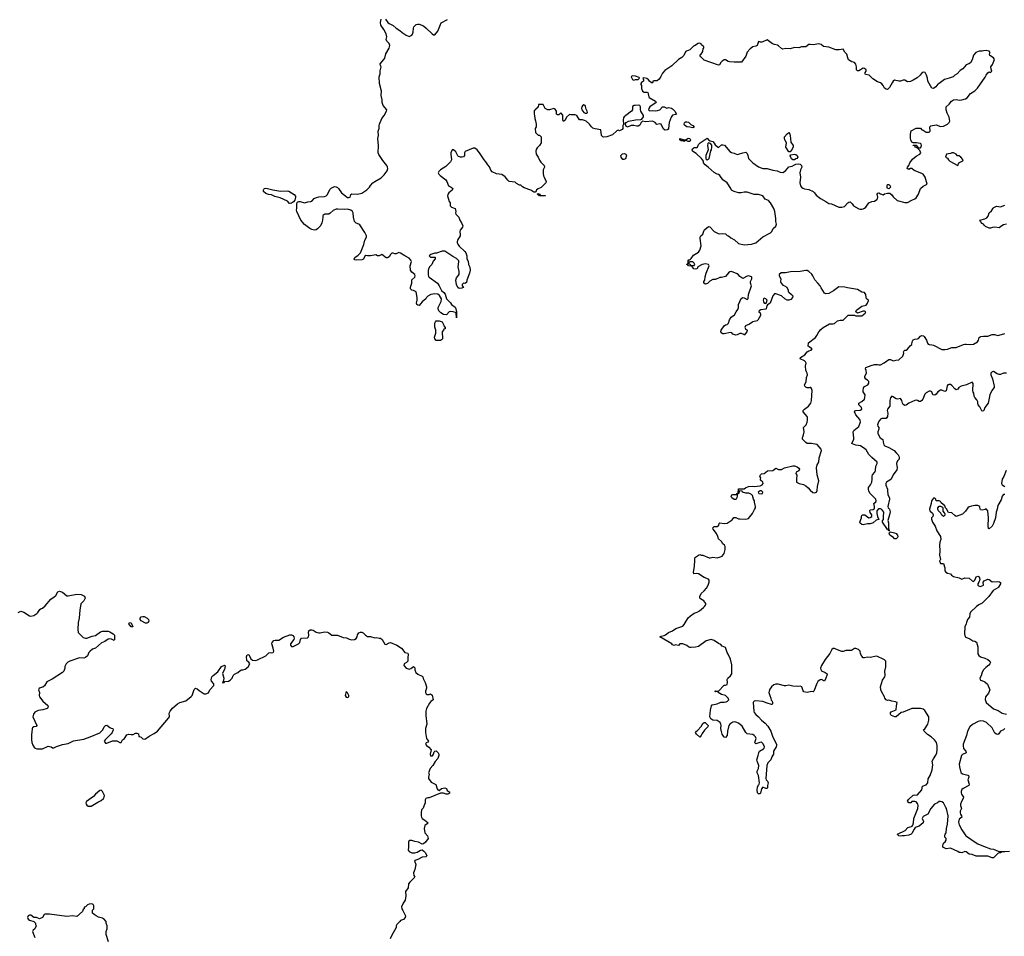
# Model space of a CAD drawing. Header units: inches. Extents: x 2396598 to 2566999, y 262085 to 451979.
# Tile 84 of 256: x 2412112 to 2425861, y 374745 to 387548. Entities that reach past the tile are written whole.
import ezdxf

# ---------------------------------------------------------------- set-up
doc = ezdxf.new("R2010")
doc.units = ezdxf.units.IN
doc.header["$MEASUREMENT"] = 0
for name, color, linetype in [('C4317', 7, 'Continuous'), ('C4318', 7, 'Continuous'), ('C4327', 7, 'Continuous'), ('C4328', 7, 'Continuous')]:
    doc.layers.add(name, color=color, linetype=linetype)

msp = doc.modelspace()

# ---------------------------------------------------------------- linework, layer by layer
at = {"layer": 'C4317', "color": 5, "elevation": 80}
for points in [[(2412091, 379269), (2412130, 379285), (2412170, 379275), (2412250, 379223), (2412270, 379218), (2412310, 379228), (2412350, 379253), (2412367, 379270), (2412393, 379310), (2412410, 379323), (2412433, 379330), (2412470, 379360), (2412545, 379455), (2412595, 379485), (2412615, 379505), (2412645, 379555), (2412670, 379568), (2412710, 379553), (2412770, 379503), (2412790, 379502), (2412910, 379522), (2412970, 379519), (2413016, 379495), (2413027, 379470), (2413010, 379429), (2412968, 379390), (2412959, 379330), (2412950, 379306), (2412942, 379190), (2412928, 379130), (2412923, 379030), (2412931, 378990), (2412948, 378968), (2412999, 378919), (2413030, 378908), (2413050, 378910), (2413124, 378936), (2413173, 378947), (2413243, 378997), (2413271, 379009), (2413350, 379006), (2413370, 379000), (2413416, 378970), (2413438, 378950), (2413435, 378890), (2413430, 378878), (2413395, 378895), (2413370, 378901), (2413350, 378896), (2413299, 378861), (2413254, 378846), (2413170, 378772), (2413130, 378757), (2413095, 378730), (2413080, 378710), (2413058, 378662), (2413030, 378639), (2413009, 378629), (2412946, 378634), (2412814, 378590), (2412786, 378574), (2412762, 378550), (2412745, 378515), (2412745, 378490), (2412731, 378450), (2412712, 378430), (2412565, 378335), (2412490, 378301), (2412458, 378242), (2412434, 378226), (2412386, 378210), (2412377, 378190), (2412391, 378150), (2412386, 378110), (2412391, 378090), (2412436, 378030), (2412505, 377970), (2412511, 377950), (2412505, 377935), (2412494, 377926), (2412434, 377910), (2412370, 377899), (2412324, 377876), (2412306, 377850), (2412296, 377810), (2412351, 377689), (2412344, 377676), (2412310, 377669), (2412290, 377659), (2412285, 377650), (2412281, 377590), (2412275, 377570), (2412275, 377495), (2412283, 377450), (2412295, 377415), (2412318, 377378), (2412330, 377371), (2412350, 377366), (2412430, 377366), (2412510, 377399), (2412530, 377398), (2412550, 377391), (2412570, 377376), (2412590, 377376), (2412625, 377395), (2412710, 377423), (2412790, 377437), (2412866, 377474), (2413010, 377499), (2413097, 377530), (2413230, 377588), (2413272, 377628), (2413290, 377671), (2413310, 377688), (2413330, 377695), (2413370, 377661), (2413390, 377651), (2413414, 377650), (2413418, 377630), (2413402, 377590), (2413390, 377573), (2413305, 377490), (2413292, 377470), (2413310, 377442), (2413330, 377445), (2413410, 377475), (2413430, 377476), (2413470, 377476), (2413510, 377452), (2413530, 377452), (2413549, 377490), (2413574, 377510), (2413610, 377561), (2413630, 377568), (2413670, 377562), (2413697, 377563), (2413730, 377582), (2413750, 377582), (2413770, 377574), (2413774, 377534), (2413786, 377534), (2413810, 377525), (2413830, 377505), (2413850, 377498), (2413870, 377503), (2413919, 377541), (2413990, 377576), (2414038, 377610), (2414192, 377790), (2414204, 377810), (2414206, 377830), (2414201, 377850), (2414205, 377870), (2414215, 377890), (2414248, 377930), (2414316, 377990), (2414350, 378013), (2414430, 378035), (2414507, 378093), (2414521, 378110), (2414550, 378191), (2414569, 378210), (2414590, 378203), (2414618, 378178), (2414690, 378134), (2414710, 378131), (2414750, 378145), (2414769, 378190), (2414824, 378250), (2414824, 378270), (2414790, 378309), (2414784, 378330), (2414797, 378370), (2414813, 378390), (2414879, 378441), (2414930, 378514), (2414971, 378531), (2414982, 378522), (2414972, 378470), (2414948, 378432), (2414945, 378415), (2414965, 378350), (2414960, 378320), (2414942, 378290), (2414950, 378285), (2414966, 378290), (2414975, 378305), (2415030, 378311), (2415050, 378321), (2415077, 378350), (2415095, 378390), (2415113, 378407), (2415158, 378430), (2415185, 378455), (2415210, 378466), (2415230, 378466), (2415262, 378478), (2415304, 378510), (2415324, 378550), (2415314, 378574), (2415289, 378589), (2415284, 378604), (2415278, 378650), (2415290, 378677), (2415310, 378681), (2415339, 378619), (2415362, 378602), (2415410, 378597), (2415434, 378606), (2415550, 378665), (2415590, 378705), (2415610, 378711), (2415630, 378705), (2415650, 378707), (2415659, 378730), (2415653, 378770), (2415634, 378830), (2415639, 378850), (2415663, 378877), (2415678, 378882), (2415730, 378883), (2415797, 378923), (2415885, 378955), (2415910, 378954), (2415926, 378946), (2415941, 378930), (2415944, 378910), (2415939, 378890), (2415895, 378830), (2415895, 378810), (2415910, 378791), (2415930, 378794), (2416004, 378830), (2416018, 378842), (2416024, 378850), (2416034, 378890), (2416048, 378910), (2416130, 378913), (2416145, 378930), (2416152, 378950), (2416146, 378994), (2416149, 379010), (2416170, 379024), (2416190, 379027), (2416210, 379021), (2416250, 378995), (2416290, 378984), (2416310, 378983), (2416370, 378999), (2416410, 378994), (2416430, 378986), (2416470, 378951), (2416550, 378953), (2416630, 378920), (2416676, 378916), (2416714, 378894), (2416750, 378884), (2416788, 378892), (2416813, 378907), (2416827, 378930), (2416830, 378954), (2416838, 378970), (2416850, 378982), (2416870, 378992), (2416890, 378992), (2416910, 378982), (2416942, 378950), (2416970, 378932), (2417010, 378932), (2417070, 378916), (2417090, 378921), (2417130, 378911), (2417151, 378911), (2417176, 378890), (2417210, 378825), (2417230, 378821), (2417270, 378846), (2417290, 378851), (2417378, 378810), (2417442, 378770), (2417490, 378711), (2417530, 378698), (2417538, 378690), (2417538, 378670), (2417531, 378649), (2417532, 378588), (2417514, 378570), (2417482, 378550), (2417474, 378530), (2417510, 378492), (2417550, 378478), (2417576, 378484), (2417610, 378514), (2417630, 378494), (2417632, 378468), (2417645, 378430), (2417670, 378406), (2417730, 378381), (2417741, 378370), (2417748, 378348), (2417776, 378290), (2417791, 378230), (2417792, 378210), (2417778, 378170), (2417781, 378150), (2417790, 378132), (2417803, 378123), (2417819, 378121), (2417830, 378122), (2417850, 378134), (2417870, 378114), (2417885, 378050), (2417854, 378026), (2417837, 378003), (2417795, 377925), (2417784, 377890), (2417782, 377830), (2417796, 377710), (2417778, 377650), (2417779, 377590), (2417791, 377510), (2417822, 377470), (2417810, 377458), (2417790, 377448), (2417778, 377430), (2417792, 377410), (2417827, 377387), (2417858, 377350), (2417843, 377290), (2417850, 377266), (2417875, 377265), (2417892, 377288), (2417900, 377320), (2417908, 377330), (2417930, 377336), (2417956, 377310), (2417963, 377290), (2417963, 377270), (2417951, 377230), (2417915, 377185), (2417881, 377130), (2417844, 377090), (2417822, 377030), (2417832, 377010), (2417819, 376970), (2417821, 376950), (2417857, 376897), (2417924, 376864), (2417943, 376803), (2417950, 376791), (2417970, 376782), (2418002, 376810), (2418050, 376821), (2418070, 376811), (2418081, 376781), (2418110, 376762), (2418118, 376750), (2418110, 376738), (2418090, 376729), (2418069, 376729), (2418030, 376746), (2417990, 376746), (2417911, 376710), (2417830, 376681), (2417810, 376679), (2417785, 376670), (2417776, 376650), (2417775, 376610), (2417757, 376563), (2417745, 376535), (2417723, 376510), (2417717, 376470), (2417718, 376430), (2417721, 376410), (2417731, 376390), (2417770, 376366), (2417814, 376330), (2417804, 376316), (2417768, 376292), (2417759, 376250), (2417771, 376190), (2417805, 376150), (2417814, 376110), (2417779, 376061), (2417750, 376039), (2417730, 376034), (2417679, 376059), (2417630, 376070), (2417590, 376084), (2417558, 376082), (2417547, 376073), (2417541, 376059), (2417542, 375990), (2417538, 375950), (2417551, 375930), (2417590, 375913), (2417630, 375911), (2417661, 375919), (2417710, 375948), (2417730, 375951), (2417756, 375936), (2417777, 375910), (2417796, 375870), (2417785, 375855), (2417730, 375849), (2417670, 375819), (2417630, 375806), (2417626, 375790), (2417636, 375776), (2417644, 375750), (2417630, 375678), (2417613, 375630), (2417616, 375596), (2417631, 375569), (2417559, 375501), (2417542, 375478), (2417536, 375424), (2417501, 375370), (2417506, 375310), (2417495, 375250), (2417465, 375210), (2417442, 375158), (2417447, 375130), (2417464, 375104), (2417501, 375030), (2417496, 375010), (2417470, 374982), (2417432, 374968), (2417422, 374950), (2417378, 374910), (2417371, 374890), (2417371, 374870), (2417302, 374750), (2417287, 374710)], [(2413353, 374670), (2413319, 374770), (2413322, 374810), (2413334, 374850), (2413334, 374890), (2413322, 374930), (2413322, 374950), (2413288, 374990), (2413270, 374999), (2413214, 375014), (2413178, 375030), (2413150, 375049), (2413129, 375070), (2413128, 375110), (2413148, 375130), (2413149, 375150), (2413148, 375170), (2413138, 375190), (2413130, 375195), (2413110, 375199), (2413084, 375196), (2413057, 375183), (2413030, 375158), (2413014, 375150), (2413012, 375130), (2413001, 375119), (2412991, 375090), (2412910, 375022), (2412849, 375029), (2412770, 375023), (2412530, 375054), (2412470, 375055), (2412452, 375048), (2412431, 375009), (2412388, 374988), (2412347, 375007), (2412310, 375008), (2412270, 375039), (2412250, 375041), (2412231, 375030), (2412223, 375010), (2412230, 374986), (2412250, 374971), (2412310, 374954), (2412334, 374930), (2412334, 374910), (2412342, 374890), (2412322, 374850), (2412302, 374830), (2412292, 374810), (2412322, 374730)]]:
    msp.add_lwpolyline(points, dxfattribs=at)
for points in [[(2413870, 379119), (2413810, 379153), (2413796, 379170), (2413796, 379190), (2413810, 379207), (2413830, 379213), (2413850, 379211), (2413891, 379191), (2413910, 379171), (2413915, 379150), (2413905, 379130), (2413890, 379121)], [(2413690, 379068), (2413670, 379069), (2413649, 379090), (2413635, 379110), (2413648, 379130), (2413670, 379122)], [(2416670, 378166), (2416659, 378110), (2416670, 378084), (2416690, 378079), (2416709, 378090), (2416709, 378110), (2416690, 378148)], [(2413250, 376788), (2413230, 376782), (2413170, 376729), (2413142, 376698), (2413047, 376630), (2413035, 376610), (2413039, 376590), (2413050, 376576), (2413070, 376564), (2413110, 376565), (2413202, 376618), (2413250, 376641), (2413284, 376670), (2413293, 376690), (2413295, 376710), (2413269, 376769)]]:
    msp.add_lwpolyline(points, close=True, dxfattribs=at)
at = {"layer": 'C4318', "color": 5, "elevation": 80}
for points in [[(2420000, 386138), (2419972, 386148), (2419929, 386149), (2419890, 386208), (2419870, 386218), (2419810, 386218), (2419790, 386226), (2419750, 386186), (2419730, 386146), (2419708, 386128), (2419698, 386150), (2419696, 386216), (2419670, 386246), (2419640, 386220), (2419620, 386220), (2419606, 386230), (2419606, 386270), (2419590, 386298), (2419570, 386308), (2419510, 386288), (2419488, 386288), (2419449, 386309), (2419422, 386362), (2419410, 386366), (2419370, 386366), (2419358, 386362), (2419353, 386327), (2419338, 386322), (2419332, 386308), (2419318, 386302), (2419313, 386287), (2419298, 386282), (2419294, 386270), (2419294, 386230), (2419302, 386210), (2419305, 386170), (2419317, 386137), (2419325, 386090), (2419322, 386050), (2419312, 386030), (2419313, 385973), (2419350, 385934), (2419370, 385934), (2419394, 385910), (2419392, 385830), (2419372, 385790), (2419340, 385760), (2419324, 385736), (2419318, 385710), (2419326, 385670), (2419350, 385630), (2419370, 385585), (2419390, 385558), (2419438, 385510), (2419441, 385490), (2419424, 385450), (2419421, 385401), (2419427, 385367), (2419438, 385350), (2419462, 385290), (2419458, 385270), (2419450, 385258), (2419395, 385205), (2419350, 385184), (2419331, 385170), (2419318, 385142), (2419310, 385138), (2419290, 385141), (2419250, 385166), (2419158, 385198), (2419133, 385213), (2419110, 385235), (2419090, 385238), (2419050, 385258), (2419030, 385278), (2418949, 385289), (2418927, 385307), (2418890, 385355), (2418845, 385385), (2418770, 385394), (2418710, 385422), (2418690, 385448), (2418674, 385494), (2418650, 385519), (2418623, 385563), (2418596, 385590), (2418533, 385690), (2418501, 385730), (2418470, 385755), (2418444, 385756), (2418390, 385729), (2418332, 385708), (2418325, 385690), (2418325, 385650), (2418310, 385635), (2418290, 385629), (2418266, 385630), (2418239, 385639), (2418229, 385649), (2418204, 385704), (2418170, 385729), (2418150, 385729), (2418134, 385690), (2418131, 385670), (2418140, 385590), (2418130, 385561), (2418064, 385496), (2417987, 385450), (2417967, 385430), (2417957, 385410), (2417964, 385390), (2417983, 385370), (2418064, 385310), (2418076, 385290), (2418098, 385230), (2418138, 385210), (2418159, 385190), (2418153, 385167), (2418103, 385130), (2418090, 385106), (2418088, 385088), (2418111, 385010), (2418121, 384990), (2418125, 384950), (2418142, 384930), (2418191, 384910), (2418201, 384870), (2418198, 384850), (2418202, 384830), (2418245, 384790), (2418256, 384750), (2418283, 384710), (2418298, 384670), (2418294, 384650), (2418265, 384610), (2418258, 384590), (2418263, 384550), (2418261, 384530), (2418226, 384470), (2418221, 384450), (2418223, 384430), (2418230, 384412), (2418250, 384386), (2418330, 384311), (2418344, 384290), (2418355, 384250), (2418358, 384210), (2418375, 384175), (2418377, 384130), (2418397, 384090), (2418401, 384050), (2418394, 384010), (2418355, 383910), (2418350, 383878), (2418330, 383862), (2418310, 383868), (2418292, 383850), (2418293, 383833), (2418311, 383809), (2418284, 383796), (2418250, 383795), (2418229, 383809), (2418210, 383848), (2418203, 383910), (2418210, 383942), (2418248, 383990), (2418248, 384030), (2418234, 384094), (2418244, 384164), (2418242, 384182), (2418212, 384212), (2418160, 384240), (2418050, 384315), (2418010, 384315), (2417932, 384288), (2417910, 384288), (2417854, 384270), (2417832, 384250), (2417850, 384232), (2417912, 384232), (2417914, 384210), (2417886, 384174), (2417865, 384130), (2417838, 384102), (2417819, 384070), (2417814, 384046), (2417816, 383990), (2417823, 383963), (2417831, 383950), (2417945, 383870), (2417970, 383832), (2418004, 383764), (2418036, 383736), (2418053, 383713), (2418071, 383651), (2418130, 383592), (2418142, 383570), (2418191, 383531), (2418201, 383510), (2418211, 383469), (2418214, 383390), (2418210, 383386), (2418206, 383450), (2418198, 383458), (2418166, 383470), (2418130, 383473), (2418110, 383469), (2418070, 383428), (2418031, 383429), (2417993, 383453), (2417963, 383483), (2417954, 383510), (2417957, 383530), (2417997, 383610), (2418001, 383650), (2417974, 383695), (2417950, 383714), (2417910, 383719), (2417854, 383710), (2417812, 383688), (2417792, 383668), (2417782, 383650), (2417730, 383608), (2417710, 383578), (2417690, 383558), (2417670, 383562), (2417658, 383570), (2417655, 383590), (2417664, 383630), (2417664, 383670), (2417650, 383746), (2417610, 383768), (2417589, 383769), (2417569, 383790), (2417569, 383811), (2417589, 383870), (2417590, 383914), (2417628, 383950), (2417635, 383970), (2417628, 383990), (2417590, 384022), (2417569, 384050), (2417565, 384110), (2417582, 384170), (2417575, 384190), (2417550, 384218), (2417489, 384249), (2417430, 384289), (2417405, 384295), (2417370, 384278), (2417350, 384278), (2417327, 384287), (2417310, 384288), (2417290, 384268), (2417270, 384235), (2417250, 384222), (2417230, 384222), (2417170, 384268), (2417130, 384248), (2417110, 384248), (2417086, 384266), (2417010, 384249), (2416970, 384249), (2416945, 384255), (2416930, 384246), (2416915, 384205), (2416890, 384194), (2416810, 384189), (2416790, 384195), (2416781, 384210), (2416790, 384225), (2416840, 384260), (2416869, 384291), (2416919, 384410), (2416934, 384470), (2416953, 384510), (2416953, 384530), (2416930, 384575), (2416861, 384681), (2416850, 384693), (2416810, 384706), (2416788, 384728), (2416773, 384790), (2416771, 384850), (2416758, 384870), (2416734, 384890), (2416690, 384903), (2416650, 384898), (2416557, 384903), (2416530, 384900), (2416490, 384884), (2416450, 384844), (2416430, 384833), (2416370, 384830), (2416357, 384823), (2416347, 384813), (2416343, 384797), (2416340, 384750), (2416332, 384710), (2416311, 384669), (2416270, 384625), (2416250, 384613), (2416230, 384610), (2416190, 384619), (2416162, 384630), (2416088, 384688), (2416040, 384750), (2415984, 384870), (2415978, 384890), (2415982, 384918), (2415980, 384970), (2415987, 384993), (2415998, 385002), (2416010, 385008), (2416030, 385009), (2416090, 384992), (2416134, 385006), (2416178, 385010), (2416190, 385013), (2416224, 385050), (2416256, 385064), (2416290, 385074), (2416370, 385078), (2416390, 385087), (2416410, 385108), (2416445, 385175), (2416463, 385197), (2416510, 385218), (2416530, 385215), (2416550, 385205), (2416566, 385190), (2416606, 385130), (2416690, 385065), (2416710, 385063), (2416726, 385070), (2416734, 385106), (2416750, 385115), (2416830, 385111), (2416890, 385124), (2416961, 385170), (2416999, 385210), (2417010, 385231), (2417042, 385270), (2417070, 385290), (2417159, 385341), (2417200, 385380), (2417244, 385436), (2417255, 385470), (2417249, 385490), (2417239, 385510), (2417181, 385581), (2417127, 385667), (2417119, 385690), (2417122, 385790), (2417114, 385890), (2417124, 385930), (2417119, 385990), (2417134, 386030), (2417133, 386070), (2417138, 386090), (2417171, 386169), (2417204, 386210), (2417234, 386270), (2417239, 386290), (2417188, 386348), (2417174, 386390), (2417174, 386430), (2417162, 386490), (2417163, 386550), (2417136, 386656), (2417134, 386750), (2417145, 386790), (2417146, 386834), (2417159, 386890), (2417149, 386910), (2417145, 386930), (2417197, 386990), (2417209, 387010), (2417224, 387070), (2417270, 387152), (2417279, 387190), (2417270, 387215), (2417239, 387250), (2417229, 387270), (2417238, 387310), (2417228, 387350), (2417196, 387410), (2417154, 387470), (2417150, 387510), (2417162, 387558)], [(2417218, 387558), (2417251, 387510), (2417270, 387494), (2417326, 387466), (2417368, 387430), (2417419, 387399), (2417452, 387370), (2417510, 387332), (2417550, 387312), (2417586, 387330), (2417596, 387344), (2417607, 387373), (2417609, 387430), (2417618, 387450), (2417650, 387482), (2417670, 387485), (2417690, 387485), (2417750, 387461), (2417790, 387431), (2417870, 387351), (2417890, 387338), (2417910, 387338), (2417949, 387390), (2417997, 387503), (2418086, 387550)], [(2420000, 386353), (2419990, 386357), (2419973, 386347), (2419963, 386330), (2419959, 386310), (2419962, 386290), (2419990, 386253), (2420000, 386249)]]:
    msp.add_lwpolyline(points, dxfattribs=at)
for points in [[(2415750, 385151), (2415850, 385156), (2415870, 385151), (2415945, 385105), (2415962, 385082), (2415964, 385070), (2415954, 385026), (2415938, 385002), (2415910, 384984), (2415890, 384980), (2415882, 384982), (2415850, 385013), (2415750, 385059), (2415677, 385077), (2415630, 385101), (2415587, 385107), (2415550, 385120), (2415517, 385150), (2415516, 385170), (2415521, 385179), (2415530, 385190), (2415550, 385195), (2415572, 385192), (2415645, 385170), (2415703, 385163)], [(2419390, 385094), (2419450, 385094), (2419454, 385090), (2419450, 385089), (2419371, 385089), (2419362, 385102), (2419350, 385102), (2419338, 385110), (2419350, 385122), (2419374, 385110), (2419378, 385098)], [(2417990, 383069), (2417930, 383069), (2417909, 383090), (2417906, 383114), (2417922, 383170), (2417922, 383210), (2417908, 383252), (2417908, 383310), (2417918, 383330), (2417930, 383342), (2417970, 383341), (2418012, 383330), (2418032, 383290), (2418034, 383270), (2418054, 383250), (2418052, 383230), (2418034, 383226), (2418032, 383210), (2418012, 383190), (2418014, 383090), (2418004, 383076)]]:
    msp.add_lwpolyline(points, close=True, dxfattribs=at)
at = {"layer": 'C4327', "color": 5, "elevation": 80}
for points in [[(2425932, 375930), (2425813, 375927), (2425811, 375910), (2425790, 375910), (2425770, 375902), (2425710, 375843), (2425690, 375841), (2425630, 375864), (2425470, 375863), (2425410, 375889), (2425370, 375893), (2425330, 375924), (2425310, 375929), (2425270, 375912), (2425250, 375914), (2425230, 375918), (2425211, 375931), (2425110, 375976), (2425050, 375969), (2425010, 375984), (2425004, 375990), (2425003, 376010), (2425013, 376047), (2425035, 376065), (2425049, 376090), (2425049, 376110), (2425032, 376130), (2425029, 376150), (2425034, 376170), (2425048, 376192), (2425053, 376250), (2425070, 376312), (2425075, 376430), (2425053, 376530), (2425043, 376543), (2425010, 376608), (2424990, 376622), (2424970, 376628), (2424950, 376628), (2424930, 376608), (2424885, 376590), (2424836, 376530), (2424791, 376450), (2424730, 376420), (2424714, 376390), (2424731, 376350), (2424727, 376330), (2424670, 376284), (2424617, 376263), (2424600, 376240), (2424570, 376179), (2424561, 376170), (2424530, 376159), (2424469, 376149), (2424433, 376147), (2424418, 376142), (2424388, 376148), (2424370, 376166), (2424370, 376172), (2424478, 376222), (2424515, 376265), (2424563, 376277), (2424576, 376284), (2424584, 376296), (2424592, 376328), (2424597, 376390), (2424652, 376530), (2424657, 376570), (2424655, 376590), (2424650, 376602), (2424630, 376624), (2424610, 376629), (2424572, 376628), (2424554, 376610), (2424530, 376609), (2424509, 376631), (2424522, 376658), (2424590, 376718), (2424610, 376722), (2424630, 376717), (2424650, 376719), (2424710, 376790), (2424719, 376841), (2424770, 376863), (2424792, 376890), (2424797, 376943), (2424828, 376990), (2424852, 377070), (2424861, 377141), (2424853, 377190), (2424870, 377226), (2424905, 377275), (2424918, 377310), (2424924, 377350), (2424924, 377410), (2424912, 377450), (2424884, 377490), (2424841, 377530), (2424790, 377562), (2424743, 377610), (2424734, 377630), (2424750, 377643), (2424770, 377671), (2424791, 377710), (2424805, 377765), (2424809, 377809), (2424750, 377898), (2424730, 377918), (2424689, 377929), (2424650, 377925), (2424590, 377929), (2424570, 377925), (2424450, 377876), (2424422, 377870), (2424350, 377813), (2424331, 377809), (2424288, 377828), (2424278, 377838), (2424273, 377850), (2424273, 377867), (2424280, 377880), (2424349, 377910), (2424354, 377966), (2424366, 378010), (2424342, 378022), (2424290, 378029), (2424250, 378044), (2424230, 378041), (2424210, 378048), (2424193, 378070), (2424189, 378090), (2424145, 378165), (2424135, 378190), (2424134, 378230), (2424159, 378321), (2424192, 378370), (2424198, 378390), (2424193, 378450), (2424209, 378511), (2424209, 378589), (2424189, 378609), (2424170, 378614), (2424090, 378654), (2424076, 378656), (2423990, 378638), (2423950, 378643), (2423910, 378634), (2423890, 378635), (2423870, 378658), (2423854, 378690), (2423848, 378728), (2423826, 378750), (2423790, 378765), (2423770, 378764), (2423725, 378735), (2423650, 378735), (2423610, 378722), (2423590, 378721), (2423510, 378757), (2423490, 378764), (2423470, 378764), (2423451, 378750), (2423423, 378697), (2423361, 378610), (2423310, 378529), (2423295, 378490), (2423297, 378470), (2423310, 378451), (2423358, 378430), (2423386, 378410), (2423385, 378390), (2423370, 378350), (2423350, 378309), (2423310, 378332), (2423290, 378326), (2423258, 378302), (2423242, 378278), (2423199, 378170), (2423190, 378161), (2423170, 378163), (2423110, 378152), (2423062, 378162), (2423052, 378172), (2423046, 378186), (2423034, 378230), (2423010, 378241), (2422970, 378236), (2422910, 378240), (2422850, 378254), (2422810, 378242), (2422790, 378242), (2422705, 378265), (2422670, 378265), (2422643, 378257), (2422611, 378230), (2422585, 378195), (2422577, 378170), (2422574, 378150), (2422585, 378110), (2422601, 378070), (2422605, 378045), (2422618, 378030), (2422625, 378010), (2422622, 377990), (2422615, 377985), (2422610, 377982), (2422550, 378001), (2422487, 378027), (2422390, 378032), (2422370, 378029), (2422360, 378020), (2422353, 378010), (2422362, 377890), (2422369, 377870), (2422390, 377843), (2422430, 377813), (2422470, 377763), (2422522, 377722), (2422560, 377680), (2422603, 377610), (2422627, 377527), (2422679, 377430), (2422682, 377410), (2422676, 377390), (2422639, 377330), (2422637, 377290), (2422630, 377274), (2422613, 377250), (2422599, 377210), (2422559, 377170), (2422546, 377130), (2422531, 376950), (2422535, 376930), (2422555, 376910), (2422565, 376890), (2422555, 376850), (2422556, 376824), (2422552, 376810), (2422530, 376808), (2422490, 376826), (2422470, 376806), (2422455, 376745), (2422445, 376735), (2422430, 376734), (2422414, 376750), (2422409, 376790), (2422417, 376830), (2422430, 376862), (2422438, 376870), (2422442, 376890), (2422427, 376990), (2422412, 377030), (2422410, 377050), (2422429, 377091), (2422434, 377130), (2422410, 377190), (2422407, 377210), (2422426, 377270), (2422432, 377308), (2422443, 377330), (2422498, 377362), (2422508, 377372), (2422512, 377390), (2422495, 377435), (2422470, 377457), (2422446, 377454), (2422390, 377435), (2422381, 377441), (2422376, 377450), (2422395, 377510), (2422387, 377530), (2422370, 377549), (2422350, 377563), (2422270, 377573), (2422251, 377591), (2422200, 377680), (2422150, 377723), (2422110, 377738), (2422090, 377741), (2422070, 377736), (2422030, 377709), (2422014, 377690), (2421994, 377610), (2421991, 377550), (2421970, 377524), (2421950, 377529), (2421922, 377570), (2421910, 377606), (2421904, 377650), (2421907, 377690), (2421904, 377710), (2421893, 377730), (2421850, 377759), (2421790, 377764), (2421763, 377783), (2421751, 377810), (2421757, 377903), (2421774, 377966), (2421784, 377976), (2421850, 377993), (2421903, 378017), (2421950, 378016), (2421978, 378022), (2421997, 378030), (2422014, 378050), (2422007, 378070), (2421970, 378110), (2421910, 378122), (2421866, 378150), (2421862, 378162), (2421850, 378166), (2421830, 378158), (2421818, 378170), (2421830, 378173), (2421870, 378171), (2421950, 378251), (2421970, 378251), (2421990, 378263), (2421997, 378290), (2421992, 378330), (2422002, 378350), (2422037, 378383), (2422054, 378410), (2422058, 378538), (2422037, 378617), (2422006, 378686), (2421989, 378710), (2421970, 378778), (2421920, 378800), (2421902, 378822), (2421870, 378835), (2421810, 378876), (2421770, 378889), (2421750, 378887), (2421699, 378870), (2421590, 378793), (2421550, 378783), (2421490, 378777), (2421470, 378779), (2421450, 378787), (2421430, 378806), (2421370, 378829), (2421350, 378832), (2421331, 378829), (2421311, 378809), (2421270, 378815), (2421250, 378806), (2421230, 378815), (2421219, 378830), (2421049, 378930), (2421070, 378939), (2421110, 378945), (2421130, 378956), (2421170, 378987), (2421230, 379010), (2421274, 379046), (2421370, 379078), (2421390, 379102), (2421448, 379192), (2421478, 379222), (2421530, 379260), (2421570, 379272), (2421605, 379290), (2421659, 379340), (2421675, 379350), (2421689, 379370), (2421695, 379385), (2421694, 379394), (2421664, 379430), (2421619, 379459), (2421609, 379470), (2421609, 379490), (2421628, 379532), (2421670, 379571), (2421703, 379610), (2421727, 379650), (2421739, 379690), (2421739, 379719), (2421732, 379732), (2421670, 379755), (2421590, 379810), (2421566, 379814), (2421526, 379810), (2421519, 379830), (2421537, 379910), (2421539, 380000)], [(2424964, 380000), (2424954, 379990), (2424970, 379954), (2425010, 379952), (2425031, 379890), (2425031, 379850), (2425046, 379830), (2425070, 379817), (2425108, 379808), (2425123, 379790), (2425150, 379771), (2425229, 379751), (2425270, 379735), (2425310, 379751), (2425370, 379748), (2425410, 379711), (2425430, 379703), (2425450, 379718), (2425470, 379766), (2425490, 379774), (2425502, 379770), (2425514, 379754), (2425519, 379730), (2425505, 379690), (2425491, 379670), (2425492, 379652), (2425502, 379642), (2425530, 379631), (2425569, 379650), (2425568, 379690), (2425582, 379710), (2425630, 379735), (2425650, 379731), (2425690, 379695), (2425770, 379702), (2425795, 379695), (2425806, 379685), (2425808, 379670), (2425778, 379622), (2425770, 379613), (2425705, 379575), (2425643, 379490), (2425586, 379430), (2425550, 379400), (2425505, 379375), (2425471, 379350), (2425390, 379272), (2425381, 379250), (2425375, 379205), (2425346, 379170), (2425331, 379130), (2425330, 379108), (2425311, 379070), (2425305, 378970), (2425316, 378930), (2425323, 378923), (2425380, 378900), (2425421, 378870), (2425450, 378866), (2425472, 378852), (2425490, 378790), (2425492, 378690), (2425506, 378666), (2425530, 378649), (2425590, 378630), (2425633, 378610), (2425659, 378590), (2425668, 378570), (2425661, 378550), (2425647, 378533), (2425601, 378499), (2425570, 378469), (2425550, 378435), (2425536, 378384), (2425521, 378350), (2425522, 378330), (2425530, 378322), (2425570, 378311), (2425590, 378301), (2425628, 378268), (2425659, 378190), (2425640, 378140), (2425599, 378090), (2425595, 378055), (2425607, 378010), (2425710, 377924), (2425777, 377897), (2425830, 377862), (2425890, 377848)], [(2425870, 377650), (2425850, 377629), (2425810, 377609), (2425785, 377575), (2425770, 377565), (2425750, 377569), (2425730, 377581), (2425690, 377655), (2425611, 377731), (2425570, 377750), (2425530, 377753), (2425496, 377744), (2425417, 377703), (2425379, 377670), (2425347, 377610), (2425331, 377550), (2425288, 377430), (2425287, 377407), (2425293, 377370), (2425322, 377330), (2425330, 377310), (2425276, 377284), (2425263, 377270), (2425230, 377150), (2425234, 377110), (2425252, 377032), (2425276, 377016), (2425350, 376996), (2425359, 376990), (2425364, 376970), (2425353, 376930), (2425368, 376870), (2425366, 376850), (2425287, 376810), (2425270, 376795), (2425260, 376770), (2425257, 376750), (2425261, 376730), (2425290, 376690), (2425287, 376670), (2425263, 376630), (2425249, 376590), (2425251, 376570), (2425264, 376530), (2425245, 376495), (2425245, 376470), (2425250, 376451), (2425264, 376430), (2425266, 376410), (2425230, 376381), (2425221, 376341), (2425230, 376304), (2425270, 376230), (2425322, 376150), (2425337, 376137), (2425377, 376117), (2425411, 376090), (2425490, 376039), (2425570, 376002), (2425669, 375969), (2425710, 375961), (2425775, 375935), (2425810, 375930), (2425869, 375930)]]:
    msp.add_lwpolyline(points, dxfattribs=at)
msp.add_lwpolyline([(2421610, 377529), (2421561, 377570), (2421547, 377590), (2421561, 377610), (2421578, 377622), (2421626, 377674), (2421650, 377719), (2421670, 377733), (2421682, 377730), (2421725, 377690), (2421719, 377670), (2421674, 377626), (2421643, 377577), (2421630, 377549)], close=True, dxfattribs=at)
at = {"layer": 'C4328', "color": 5}
for points, elevation in [([(2421539, 380000), (2421539, 380030), (2421550, 380043), (2421590, 380071), (2421610, 380079), (2421630, 380071), (2421650, 380071), (2421742, 380030), (2421755, 380030), (2421790, 380041), (2421850, 380033), (2421896, 380044), (2421923, 380057), (2421949, 380090), (2421963, 380150), (2421961, 380190), (2421954, 380210), (2421929, 380229), (2421910, 380262), (2421870, 380298), (2421861, 380330), (2421843, 380370), (2421795, 380430), (2421789, 380451), (2421810, 380471), (2421850, 380471), (2421870, 380485), (2421875, 380490), (2421878, 380510), (2421890, 380522), (2421950, 380511), (2421990, 380514), (2422059, 380561), (2422085, 380595), (2422110, 380595), (2422150, 380578), (2422170, 380576), (2422250, 380574), (2422290, 380583), (2422346, 380650), (2422375, 380705), (2422387, 380730), (2422389, 380750), (2422372, 380810), (2422373, 380830), (2422361, 380850), (2422343, 380903), (2422330, 380918), (2422294, 380934), (2422250, 380935), (2422206, 380950), (2422202, 380962), (2422170, 380966), (2422158, 380962), (2422152, 380930), (2422134, 380926), (2422126, 380870), (2422118, 380850), (2422110, 380846), (2422087, 380847), (2422055, 380870), (2422049, 380890), (2422058, 380910), (2422070, 380916), (2422122, 380918), (2422130, 380932), (2422146, 380934), (2422150, 380994), (2422230, 380994), (2422246, 381010), (2422290, 381027), (2422350, 381032), (2422370, 381026), (2422450, 381036), (2422478, 381050), (2422495, 381070), (2422489, 381090), (2422458, 381118), (2422455, 381130), (2422459, 381150), (2422449, 381170), (2422455, 381190), (2422470, 381205), (2422510, 381211), (2422554, 381246), (2422627, 381253), (2422670, 381283), (2422710, 381265), (2422750, 381264), (2422790, 381291), (2422910, 381318), (2422930, 381318), (2422970, 381301), (2422990, 381285), (2422999, 381270), (2422993, 381247), (2422953, 381227), (2422952, 381210), (2422965, 381185), (2422959, 381130), (2422961, 381090), (2422996, 381070), (2423055, 381055), (2423090, 381039), (2423124, 381010), (2423150, 380975), (2423186, 380946), (2423210, 380940), (2423237, 380950), (2423246, 380970), (2423253, 381030), (2423272, 381108), (2423246, 381190), (2423239, 381290), (2423250, 381330), (2423269, 381370), (2423275, 381430), (2423309, 381530), (2423304, 381550), (2423250, 381615), (2423190, 381622), (2423169, 381629), (2423110, 381629), (2423090, 381641), (2423044, 381690), (2423042, 381710), (2423058, 381750), (2423065, 381790), (2423056, 381850), (2423094, 381890), (2423110, 381925), (2423115, 381955), (2423113, 381990), (2423107, 382007), (2423053, 382070), (2423053, 382090), (2423073, 382110), (2423129, 382150), (2423159, 382190), (2423169, 382230), (2423176, 382370), (2423170, 382398), (2423158, 382410), (2423150, 382413), (2423134, 382406), (2423110, 382407), (2423090, 382416), (2423076, 382430), (2423073, 382450), (2423092, 382490), (2423099, 382550), (2423112, 382590), (2423109, 382610), (2423097, 382630), (2423091, 382651), (2423087, 382710), (2423094, 382750), (2423085, 382770), (2423070, 382782), (2423009, 382810), (2423017, 382830), (2423075, 382865), (2423110, 382911), (2423130, 382923), (2423162, 382930), (2423175, 382945), (2423177, 382950), (2423170, 382957), (2423137, 382977), (2423123, 382990), (2423125, 383035), (2423226, 383110), (2423245, 383135), (2423270, 383190), (2423298, 383222), (2423330, 383248), (2423422, 383298), (2423470, 383299), (2423490, 383307), (2423530, 383344), (2423571, 383351), (2423610, 383351), (2423681, 383419), (2423743, 383423), (2423770, 383421), (2423790, 383411), (2423870, 383411), (2423918, 383450), (2423926, 383470), (2423910, 383478), (2423890, 383479), (2423810, 383448), (2423786, 383470), (2423795, 383490), (2423870, 383547), (2423930, 383559), (2423953, 383590), (2423966, 383626), (2423966, 383630), (2423938, 383650), (2423930, 383666), (2423929, 383710), (2423910, 383739), (2423870, 383741), (2423810, 383781), (2423670, 383804), (2423634, 383814), (2423550, 383816), (2423530, 383805), (2423478, 383762), (2423410, 383725), (2423370, 383718), (2423350, 383727), (2423302, 383802), (2423289, 383830), (2423259, 383870), (2423214, 383914), (2423189, 383970), (2423173, 383993), (2423130, 384033), (2423110, 384043), (2423090, 384044), (2423010, 384029), (2422875, 384025), (2422806, 384014), (2422747, 384013), (2422718, 383990), (2422718, 383970), (2422742, 383930), (2422738, 383890), (2422743, 383870), (2422770, 383838), (2422790, 383832), (2422825, 383810), (2422845, 383770), (2422845, 383750), (2422850, 383742), (2422891, 383710), (2422906, 383690), (2422905, 383670), (2422879, 383641), (2422851, 383629), (2422830, 383633), (2422795, 383650), (2422749, 383689), (2422670, 383719), (2422650, 383717), (2422630, 383689), (2422593, 383587), (2422555, 383565), (2422547, 383553), (2422538, 383510), (2422530, 383505), (2422463, 383497), (2422438, 383482), (2422434, 383470), (2422452, 383452), (2422456, 383436), (2422455, 383415), (2422421, 383350), (2422410, 383342), (2422350, 383326), (2422305, 383295), (2422248, 383270), (2422236, 383250), (2422249, 383229), (2422271, 383210), (2422268, 383190), (2422230, 383142), (2422222, 383150), (2422190, 383165), (2422170, 383167), (2422130, 383145), (2422110, 383141), (2422070, 383158), (2422054, 383174), (2422038, 383178), (2421950, 383161), (2421930, 383161), (2421915, 383170), (2421905, 383190), (2421909, 383210), (2421949, 383271), (2421970, 383286), (2421990, 383293), (2422009, 383310), (2422025, 383355), (2422048, 383392), (2422092, 383428), (2422117, 383470), (2422141, 383499), (2422150, 383530), (2422151, 383569), (2422188, 383652), (2422210, 383667), (2422230, 383664), (2422270, 383642), (2422284, 383656), (2422288, 383712), (2422329, 383830), (2422319, 383870), (2422319, 383890), (2422324, 383910), (2422337, 383930), (2422336, 383950), (2422330, 383957), (2422290, 383969), (2422270, 383965), (2422210, 383935), (2422170, 383959), (2422150, 383984), (2422130, 383999), (2422050, 384029), (2422030, 384025), (2422009, 384011), (2421970, 383959), (2421910, 383945), (2421890, 383945), (2421830, 383921), (2421790, 383918), (2421750, 383898), (2421718, 383862), (2421690, 383856), (2421667, 383867), (2421667, 383890), (2421681, 383910), (2421685, 383955), (2421697, 384010), (2421742, 384110), (2421730, 384128), (2421690, 384137), (2421642, 384130), (2421583, 384097), (2421571, 384069), (2421550, 384062), (2421528, 384070), (2421506, 384090), (2421502, 384102), (2421487, 384107), (2421450, 384108), (2421442, 384122), (2421428, 384128), (2421430, 384134), (2421442, 384138), (2421447, 384153), (2421446, 384190), (2421450, 384194), (2421470, 384194), (2421490, 384211), (2421522, 384258), (2421590, 384301), (2421610, 384328), (2421627, 384390), (2421616, 384490), (2421616, 384510), (2421623, 384530), (2421650, 384553), (2421672, 384608), (2421680, 384620), (2421730, 384659), (2421750, 384657), (2421810, 384591), (2421864, 384564), (2421890, 384556), (2421930, 384563), (2421970, 384556), (2421990, 384536), (2422010, 384530), (2422042, 384502), (2422094, 384474), (2422150, 384421), (2422230, 384405), (2422330, 384412), (2422390, 384432), (2422490, 384516), (2422594, 384570), (2422613, 384590), (2422633, 384630), (2422670, 384666), (2422678, 384690), (2422669, 384730), (2422672, 384770), (2422658, 384870), (2422645, 384910), (2422598, 384990), (2422570, 385021), (2422523, 385043), (2422488, 385088), (2422430, 385107), (2422370, 385107), (2422270, 385139), (2422230, 385141), (2422188, 385132), (2422150, 385130), (2422089, 385150), (2422050, 385169), (2422043, 385190), (2421989, 385269), (2421932, 385312), (2421890, 385374), (2421870, 385386), (2421850, 385389), (2421810, 385412), (2421724, 385490), (2421682, 385522), (2421663, 385550), (2421659, 385570), (2421635, 385610), (2421557, 385677), (2421509, 385710), (2421502, 385730), (2421510, 385746), (2421530, 385761), (2421570, 385761), (2421579, 385770), (2421593, 385807), (2421612, 385828), (2421710, 385894), (2421732, 385872), (2421756, 385856), (2421790, 385846), (2421810, 385825), (2421822, 385802), (2421850, 385775), (2421870, 385762), (2421910, 385799), (2421930, 385800), (2421954, 385794), (2422030, 385705), (2422051, 385691), (2422090, 385684), (2422130, 385667), (2422150, 385669), (2422210, 385690), (2422250, 385699), (2422270, 385678), (2422282, 385650), (2422291, 385610), (2422349, 385549), (2422430, 385495), (2422490, 385470), (2422550, 385468), (2422630, 385446), (2422690, 385437), (2422730, 385419), (2422770, 385414), (2422805, 385435), (2422850, 385491), (2422897, 385503), (2422930, 385522), (2422950, 385528), (2422990, 385533), (2423010, 385531), (2423030, 385510), (2423036, 385490), (2423016, 385450), (2423007, 385410), (2423013, 385350), (2423008, 385270), (2423015, 385230), (2423031, 385210), (2423050, 385194), (2423070, 385185), (2423130, 385177), (2423190, 385150), (2423210, 385130), (2423235, 385095), (2423296, 385050), (2423371, 385010), (2423410, 384983), (2423450, 384977), (2423550, 384928), (2423590, 384930), (2423630, 384941), (2423677, 384990), (2423690, 384999), (2423710, 385002), (2423738, 384978), (2423755, 384950), (2423830, 384907), (2423850, 384901), (2423870, 384901), (2423890, 384907), (2423910, 384915), (2423929, 384930), (2423970, 384990), (2424010, 385008), (2424050, 385014), (2424082, 385038), (2424092, 385048), (2424095, 385070), (2424087, 385113), (2424094, 385126), (2424110, 385131), (2424134, 385114), (2424170, 385104), (2424190, 385116), (2424230, 385126), (2424263, 385123), (2424290, 385103), (2424310, 385076), (2424365, 385025), (2424470, 384997), (2424510, 384994), (2424572, 385028), (2424610, 385044), (2424630, 385059), (2424661, 385110), (2424690, 385190), (2424730, 385224), (2424786, 385250), (2424754, 385350), (2424729, 385390), (2424710, 385401), (2424603, 385443), (2424570, 385468), (2424550, 385468), (2424530, 385458), (2424506, 385470), (2424508, 385490), (2424530, 385512), (2424541, 385550), (2424580, 385600), (2424630, 385643), (2424682, 385670), (2424694, 385690), (2424682, 385722), (2424670, 385729), (2424662, 385742), (2424648, 385750), (2424642, 385762), (2424630, 385762), (2424618, 385770), (2424618, 385778), (2424608, 385788), (2424590, 385789), (2424590, 385794), (2424630, 385794), (2424658, 385758), (2424690, 385758), (2424697, 385763), (2424705, 385790), (2424701, 385810), (2424690, 385817), (2424633, 385827), (2424590, 385826), (2424570, 385838), (2424554, 385870), (2424549, 385891), (2424549, 385950), (2424562, 385998), (2424630, 386031), (2424689, 386031), (2424711, 386011), (2424730, 386005), (2424770, 385978), (2424810, 385978), (2424828, 385990), (2424822, 386050), (2424835, 386065), (2424910, 386079), (2424970, 386057), (2425010, 386059), (2425068, 386090), (2425090, 386112), (2425099, 386130), (2425098, 386158), (2425089, 386189), (2425063, 386243), (2425049, 386291), (2425047, 386330), (2425090, 386370), (2425123, 386410), (2425150, 386428), (2425190, 386433), (2425234, 386426), (2425270, 386427), (2425318, 386442), (2425344, 386456), (2425390, 386519), (2425450, 386554), (2425486, 386594), (2425596, 386744), (2425608, 386772), (2425630, 386806), (2425650, 386818), (2425670, 386812), (2425688, 386830), (2425676, 386856), (2425675, 386890), (2425697, 386923), (2425724, 386990), (2425710, 387015), (2425658, 387050), (2425655, 387070), (2425662, 387090), (2425648, 387110), (2425610, 387119), (2425570, 387115), (2425550, 387109), (2425510, 387109), (2425465, 387090), (2425430, 387054), (2425411, 386989), (2425390, 386946), (2425365, 386930), (2425330, 386918), (2425280, 386860), (2425243, 386837), (2425201, 386790), (2425170, 386772), (2425145, 386750), (2425090, 386730), (2425025, 386715), (2424950, 386659), (2424932, 386650), (2424903, 386610), (2424870, 386585), (2424849, 386590), (2424793, 386690), (2424789, 386730), (2424775, 386775), (2424754, 386810), (2424730, 386817), (2424712, 386810), (2424687, 386773), (2424644, 386736), (2424590, 386703), (2424550, 386686), (2424510, 386682), (2424470, 386704), (2424450, 386704), (2424410, 386689), (2424390, 386689), (2424330, 386704), (2424310, 386689), (2424293, 386667), (2424257, 386603), (2424230, 386575), (2424210, 386579), (2424189, 386590), (2424169, 386630), (2424150, 386653), (2424130, 386666), (2424090, 386682), (2424023, 386723), (2423972, 386772), (2423924, 386784), (2423919, 386790), (2423919, 386810), (2423933, 386830), (2423930, 386846), (2423910, 386865), (2423890, 386869), (2423830, 386833), (2423810, 386834), (2423797, 386850), (2423799, 386890), (2423790, 386929), (2423770, 386949), (2423730, 386959), (2423687, 386987), (2423674, 387015), (2423664, 387065), (2423636, 387096), (2423610, 387138), (2423554, 387126), (2423510, 387126), (2423410, 387166), (2423336, 387176), (2423303, 387203), (2423270, 387212), (2423190, 387199), (2423150, 387204), (2423130, 387201), (2423090, 387170), (2423030, 387169), (2422990, 387155), (2422930, 387159), (2422870, 387141), (2422810, 387144), (2422770, 387137), (2422750, 387144), (2422710, 387181), (2422692, 387192), (2422650, 387200), (2422624, 387210), (2422550, 387269), (2422490, 387239), (2422476, 387236), (2422456, 387236), (2422430, 387246), (2422412, 387190), (2422390, 387179), (2422350, 387169), (2422310, 387141), (2422270, 387094), (2422250, 387039), (2422190, 386954), (2422090, 386953), (2422022, 386962), (2422006, 386966), (2421969, 386989), (2421950, 386986), (2421923, 386970), (2421903, 386950), (2421884, 386916), (2421870, 386914), (2421670, 386981), (2421624, 387030), (2421608, 387052), (2421618, 387062), (2421630, 387065), (2421650, 387102), (2421656, 387144), (2421666, 387150), (2421666, 387170), (2421635, 387195), (2421628, 387210), (2421610, 387222), (2421584, 387216), (2421536, 387184), (2421521, 387179), (2421471, 387129), (2421421, 387110), (2421410, 387099), (2421385, 387050), (2421359, 387021), (2421311, 386990), (2421217, 386903), (2421122, 386838), (2421090, 386802), (2421067, 386753), (2421041, 386719), (2421020, 386700), (2421010, 386695), (2420965, 386695), (2420954, 386690), (2420954, 386670), (2420950, 386666), (2420933, 386667), (2420908, 386690), (2420895, 386710), (2420870, 386729), (2420826, 386734), (2420814, 386730), (2420822, 386710), (2420822, 386690), (2420794, 386670), (2420784, 386656), (2420784, 386644), (2420793, 386627), (2420794, 386586), (2420808, 386548), (2420830, 386538), (2420870, 386538), (2420882, 386530), (2420890, 386514), (2420898, 386470), (2420903, 386463), (2420990, 386412), (2421002, 386390), (2420910, 386329), (2420897, 386310), (2420891, 386290), (2420901, 386280), (2420910, 386277), (2420950, 386281), (2420990, 386277), (2421020, 386280), (2421049, 386291), (2421090, 386332), (2421110, 386332), (2421150, 386312), (2421170, 386322), (2421214, 386314), (2421230, 386305), (2421261, 386270), (2421282, 386230), (2421270, 386222), (2421250, 386221), (2421230, 386213), (2421210, 386189), (2421183, 386110), (2421173, 386030), (2421164, 386016), (2421152, 386008), (2421125, 386005), (2421101, 386021), (2421070, 386089), (2421050, 386093), (2421010, 386086), (2420984, 386110), (2420950, 386129), (2420850, 386121), (2420810, 386129), (2420791, 386110), (2420770, 386075), (2420750, 386061), (2420730, 386059), (2420690, 386069), (2420651, 386069), (2420630, 386059), (2420589, 386049), (2420566, 386090), (2420582, 386110), (2420614, 386130), (2420710, 386148), (2420785, 386155), (2420799, 386161), (2420821, 386190), (2420824, 386210), (2420785, 386270), (2420779, 386290), (2420779, 386330), (2420770, 386348), (2420750, 386353), (2420708, 386352), (2420691, 386349), (2420670, 386338), (2420668, 386290), (2420656, 386270), (2420574, 386210), (2420551, 386190), (2420543, 386177), (2420537, 386150), (2420545, 386090), (2420532, 386070), (2420532, 386030), (2420525, 386015), (2420490, 385998), (2420470, 386004), (2420450, 385994), (2420390, 385938), (2420310, 385913), (2420268, 385908), (2420253, 385913), (2420238, 385930), (2420226, 386010), (2420150, 386023), (2420114, 386035), (2420097, 386050), (2420069, 386089), (2420022, 386130), (2420000, 386138)], 80), ([(2420000, 386249), (2420010, 386244), (2420030, 386245), (2420039, 386250), (2420036, 386270), (2420020, 386300), (2420015, 386335), (2420009, 386350), (2420000, 386353)], 80), ([(2425890, 384691), (2425850, 384681), (2425827, 384670), (2425790, 384641), (2425730, 384652), (2425694, 384646), (2425670, 384636), (2425650, 384637), (2425600, 384660), (2425578, 384678), (2425572, 384692), (2425550, 384702), (2425529, 384730), (2425518, 384750), (2425590, 384765), (2425618, 384782), (2425634, 384806), (2425650, 384851), (2425681, 384879), (2425704, 384916), (2425714, 384926), (2425750, 384944), (2425810, 384933), (2425870, 384959)], 60), ([(2425890, 382612), (2425850, 382612), (2425810, 382594), (2425790, 382592), (2425762, 382602), (2425710, 382635), (2425690, 382629), (2425675, 382610), (2425674, 382590), (2425694, 382534), (2425721, 382430), (2425719, 382410), (2425687, 382370), (2425659, 382310), (2425636, 382190), (2425587, 382133), (2425576, 382090), (2425570, 382084), (2425550, 382081), (2425546, 382086), (2425520, 382140), (2425498, 382170), (2425489, 382190), (2425489, 382210), (2425477, 382237), (2425449, 382270), (2425438, 382290), (2425435, 382330), (2425425, 382345), (2425421, 382370), (2425426, 382466), (2425410, 382485), (2425333, 382447), (2425259, 382430), (2425228, 382410), (2425210, 382389), (2425190, 382377), (2425172, 382392), (2425130, 382441), (2425110, 382453), (2425086, 382454), (2425073, 382447), (2425065, 382435), (2425050, 382364), (2425030, 382353), (2424990, 382375), (2424970, 382375), (2424931, 382350), (2424910, 382319), (2424890, 382303), (2424864, 382310), (2424849, 382350), (2424830, 382358), (2424810, 382358), (2424770, 382336), (2424750, 382316), (2424724, 382250), (2424710, 382227), (2424690, 382215), (2424670, 382217), (2424650, 382230), (2424633, 382233), (2424610, 382230), (2424527, 382193), (2424490, 382162), (2424470, 382161), (2424450, 382173), (2424441, 382190), (2424430, 382230), (2424410, 382257), (2424370, 382250), (2424350, 382252), (2424326, 382266), (2424310, 382281), (2424290, 382289), (2424274, 382266), (2424261, 382230), (2424264, 382150), (2424231, 382110), (2424225, 382090), (2424234, 382050), (2424230, 382004), (2424210, 381979), (2424150, 381978), (2424130, 381967), (2424104, 381930), (2424092, 381890), (2424096, 381870), (2424108, 381850), (2424111, 381830), (2424094, 381790), (2424096, 381770), (2424127, 381710), (2424163, 381683), (2424168, 381648), (2424181, 381610), (2424195, 381595), (2424250, 381575), (2424323, 381530), (2424350, 381496), (2424381, 381470), (2424390, 381452), (2424393, 381433), (2424391, 381410), (2424370, 381387), (2424358, 381362), (2424356, 381350), (2424365, 381290), (2424358, 381262), (2424308, 381190), (2424279, 381130), (2424264, 381116), (2424218, 381090), (2424205, 381070), (2424206, 381046), (2424229, 380990), (2424232, 380970), (2424233, 380913), (2424256, 380870), (2424258, 380850), (2424235, 380750), (2424240, 380730), (2424256, 380710), (2424265, 380675), (2424257, 380630), (2424235, 380555), (2424242, 380522), (2424244, 380444), (2424250, 380434), (2424253, 380407), (2424246, 380414), (2424246, 380426), (2424230, 380428), (2424159, 380530), (2424162, 380550), (2424173, 380567), (2424172, 380610), (2424177, 380670), (2424167, 380690), (2424150, 380707), (2424130, 380715), (2424106, 380714), (2424081, 380690), (2424082, 380650), (2424091, 380611), (2424111, 380569), (2424070, 380557), (2424030, 380521), (2423990, 380506), (2423950, 380507), (2423890, 380493), (2423870, 380496), (2423850, 380515), (2423843, 380530), (2423866, 380590), (2423867, 380613), (2423878, 380630), (2423914, 380634), (2423970, 380591), (2423990, 380595), (2424009, 380610), (2424009, 380630), (2423986, 380666), (2423982, 380690), (2423990, 380702), (2424030, 380706), (2424043, 380717), (2424049, 380730), (2424049, 380750), (2424041, 380790), (2424067, 380813), (2424073, 380830), (2424067, 380850), (2424059, 380859), (2423987, 380930), (2423970, 380964), (2423963, 380990), (2423966, 381014), (2423991, 381049), (2424010, 381090), (2424018, 381130), (2424016, 381170), (2424022, 381190), (2424052, 381228), (2424063, 381250), (2424066, 381310), (2424084, 381350), (2424084, 381370), (2424010, 381434), (2423970, 381475), (2423930, 381540), (2423915, 381555), (2423854, 381594), (2423787, 381607), (2423742, 381622), (2423734, 381630), (2423758, 381690), (2423760, 381710), (2423749, 381790), (2423761, 381810), (2423781, 381830), (2423830, 381864), (2423851, 381930), (2423850, 381950), (2423843, 381963), (2423789, 382030), (2423769, 382070), (2423775, 382085), (2423786, 382090), (2423850, 382096), (2423873, 382110), (2423869, 382130), (2423829, 382170), (2423828, 382190), (2423870, 382215), (2423907, 382250), (2423914, 382270), (2423919, 382310), (2423891, 382351), (2423890, 382370), (2423896, 382404), (2423910, 382427), (2423954, 382446), (2423969, 382470), (2423970, 382493), (2423950, 382515), (2423926, 382526), (2423913, 382550), (2423915, 382570), (2423936, 382610), (2423934, 382650), (2423921, 382670), (2423928, 382690), (2424000, 382720), (2424049, 382731), (2424090, 382734), (2424110, 382728), (2424130, 382728), (2424185, 382755), (2424250, 382802), (2424270, 382801), (2424310, 382781), (2424347, 382793), (2424390, 382799), (2424443, 382850), (2424456, 382890), (2424453, 382910), (2424460, 382920), (2424470, 382931), (2424490, 382934), (2424510, 382946), (2424546, 382994), (2424568, 383010), (2424573, 383050), (2424590, 383076), (2424610, 383087), (2424650, 383090), (2424663, 383097), (2424690, 383127), (2424710, 383137), (2424733, 383133), (2424744, 383124), (2424773, 383073), (2424788, 383028), (2424797, 383017), (2424810, 383011), (2424850, 383007), (2424870, 383001), (2424990, 382943), (2425030, 382940), (2425070, 382947), (2425130, 382968), (2425190, 382968), (2425290, 383010), (2425310, 383015), (2425330, 383018), (2425390, 383010), (2425430, 383016), (2425486, 383050), (2425499, 383070), (2425512, 383108), (2425522, 383118), (2425535, 383125), (2425570, 383129), (2425630, 383127), (2425690, 383150), (2425722, 383150), (2425770, 383139), (2425790, 383141), (2425870, 383166)], 60), ([(2425889, 381250), (2425854, 381166), (2425831, 381130), (2425822, 381070), (2425832, 381050), (2425870, 381030)], 80), ([(2425870, 380916), (2425850, 380915), (2425830, 380894), (2425816, 380844), (2425770, 380762), (2425760, 380710), (2425745, 380670), (2425740, 380590), (2425710, 380510), (2425690, 380473), (2425650, 380435), (2425642, 380442), (2425634, 380474), (2425638, 380590), (2425629, 380689), (2425610, 380718), (2425595, 380705), (2425550, 380698), (2425530, 380703), (2425523, 380710), (2425517, 380750), (2425490, 380763), (2425450, 380764), (2425405, 380755), (2425370, 380742), (2425350, 380728), (2425317, 380683), (2425277, 380643), (2425190, 380609), (2425170, 380621), (2425130, 380661), (2425084, 380664), (2425054, 380714), (2425038, 380730), (2425030, 380758), (2424981, 380801), (2424970, 380818), (2424950, 380826), (2424910, 380826), (2424906, 380850), (2424890, 380866), (2424870, 380866), (2424846, 380830), (2424841, 380790), (2424818, 380710), (2424822, 380690), (2424857, 380657), (2424866, 380630), (2424862, 380610), (2424845, 380590), (2424846, 380570), (2424858, 380530), (2424896, 380476), (2424919, 380410), (2424971, 380330), (2424973, 380290), (2424959, 380250), (2424954, 380210), (2424962, 380130), (2424955, 380070), (2424972, 380008), (2424964, 380000)], 80)]:
    msp.add_lwpolyline(points, dxfattribs=dict(at, elevation=elevation))
for points, elevation in [([(2420670, 386762), (2420661, 386759), (2420652, 386750), (2420658, 386730), (2420670, 386712), (2420690, 386705), (2420713, 386713), (2420750, 386714), (2420766, 386730), (2420762, 386742), (2420710, 386759)], 80), ([(2421510, 386039), (2421470, 386049), (2421430, 386053), (2421397, 386077), (2421389, 386090), (2421394, 386106), (2421410, 386121), (2421430, 386123), (2421450, 386115), (2421483, 386083), (2421511, 386070), (2421530, 386048)], 80), ([(2422870, 385702), (2422850, 385704), (2422810, 385770), (2422818, 385830), (2422796, 385870), (2422792, 385890), (2422794, 385910), (2422830, 385956), (2422850, 385971), (2422866, 385950), (2422870, 385932), (2422879, 385839), (2422911, 385790), (2422913, 385773), (2422901, 385739)], 80), ([(2421446, 385846), (2421410, 385866), (2421398, 385862), (2421391, 385849), (2421378, 385858), (2421350, 385858), (2421328, 385870), (2421328, 385890), (2421342, 385882), (2421390, 385871), (2421410, 385871), (2421430, 385878), (2421448, 385892), (2421470, 385890), (2421481, 385870), (2421470, 385849)], 80), ([(2421730, 385828), (2421723, 385817), (2421717, 385790), (2421727, 385730), (2421691, 385650), (2421691, 385630), (2421691, 385610), (2421699, 385599), (2421710, 385591), (2421730, 385599), (2421738, 385610), (2421763, 385717), (2421773, 385730), (2421779, 385770), (2421775, 385795), (2421757, 385817)], 80), ([(2420550, 385594), (2420535, 385595), (2420510, 385628), (2420505, 385650), (2420530, 385674), (2420557, 385677), (2420578, 385670), (2420584, 385650), (2420570, 385604)], 80), ([(2422910, 385591), (2422890, 385604), (2422873, 385647), (2422880, 385660), (2422931, 385671), (2422950, 385667), (2422970, 385651), (2422977, 385630), (2422963, 385610), (2422950, 385603), (2422930, 385593)], 80), ([(2425150, 385689), (2425130, 385689), (2425110, 385679), (2425052, 385668), (2425042, 385630), (2425070, 385612), (2425081, 385590), (2425101, 385570), (2425210, 385514), (2425228, 385550), (2425282, 385578), (2425286, 385590), (2425255, 385630), (2425230, 385649), (2425209, 385649), (2425188, 385670)], 80), ([(2424250, 385184), (2424230, 385189), (2424224, 385204), (2424223, 385230), (2424230, 385245), (2424250, 385246), (2424266, 385230), (2424270, 385208)], 80), ([(2421510, 384166), (2421470, 384166), (2421458, 384162), (2421454, 384150), (2421458, 384138), (2421473, 384133), (2421478, 384118), (2421493, 384113), (2421530, 384114), (2421538, 384130), (2421530, 384146)], 80), ([(2422510, 383658), (2422499, 383650), (2422493, 383630), (2422497, 383610), (2422510, 383591), (2422530, 383585), (2422541, 383599), (2422549, 383630), (2422529, 383650)], 80), ([(2422470, 380968), (2422450, 380968), (2422422, 380950), (2422434, 380930), (2422470, 380925), (2422486, 380930), (2422488, 380950)], 80), ([(2425010, 380609), (2424990, 380626), (2424975, 380655), (2424942, 380690), (2424935, 380710), (2424935, 380730), (2424950, 380752), (2424970, 380754), (2424998, 380738), (2425002, 380730), (2425004, 380684), (2425020, 380660), (2425032, 380650), (2425030, 380626)], 80), ([(2424330, 380295), (2424314, 380315), (2424264, 380350), (2424255, 380370), (2424258, 380382), (2424267, 380393), (2424330, 380382), (2424351, 380370), (2424371, 380350), (2424374, 380326), (2424370, 380315), (2424350, 380295)], 60)]:
    msp.add_lwpolyline(points, close=True, dxfattribs=dict(at, elevation=elevation))

doc.saveas('drawing.dxf')
